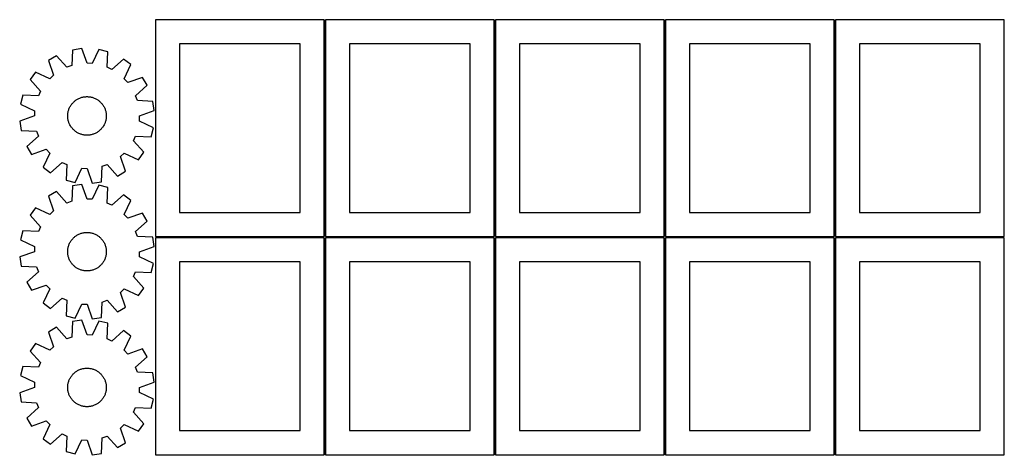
# Model space of a CAD drawing. Header units: millimetres. Extents: x 7 to 1243, y 7 to 2490.
# Tile 8 of 17: x 7 to 1231, y 852 to 1394. Entities that reach past the tile are written whole.
import ezdxf

# ---------------------------------------------------------------- set-up
doc = ezdxf.new("R2010")
doc.units = ezdxf.units.MM
doc.layers.add('COMMON', color=5, linetype='CONTINUOUS', true_color=0x0000ff)
doc.layers.add('CUT', color=7, linetype='CONTINUOUS', true_color=0x000000)

msp = doc.modelspace()

# ---------------------------------------------------------------- linework, layer by layer
at = {"layer": 'COMMON'}
for p, q in [((386.23213, 1124.000036), (386.23213, 1394.000036)), ((597.732136, 1124.000036), (597.732136, 1394.000036)), ((809.232142, 1124.000036), (809.232142, 1394.000036)), ((1020.732148, 1124.000036), (1020.732148, 1394.000036)), ((175.482124, 1123.25003), (385.482124, 1123.25003)), ((386.23213, 852.50003), (386.23213, 1122.50003)), ((386.98213, 1123.25003), (596.98213, 1123.25003)), ((597.732136, 852.50003), (597.732136, 1122.50003)), ((598.482136, 1123.25003), (808.482136, 1123.25003)), ((809.232142, 852.50003), (809.232142, 1122.50003)), ((809.982142, 1123.25003), (1019.982142, 1123.25003)), ((1020.732148, 852.50003), (1020.732148, 1122.50003)), ((1021.482148, 1123.25003), (1231.482148, 1123.25003)), ((596.98213, 851.75003), (429.500018, 851.75003)), ((699.500018, 851.75003), (598.482136, 851.75003)), ((808.482136, 851.75003), (701.000024, 851.75003)), ((971.000024, 851.75003), (809.982142, 851.75003)), ((1019.982142, 851.75003), (972.50003, 851.75003)), ((1231.482148, 851.75003), (1021.482148, 851.75003))]:
    msp.add_line(p, q, dxfattribs=at)
at = {"layer": 'CUT'}
for p, q in [((385.482124, 1394.000036), (175.482124, 1394.000036)), ((175.482124, 1394.000036), (175.482124, 1124.000036)), ((385.482124, 1124.000036), (385.482124, 1394.000036)), ((596.98213, 1394.000036), (386.98213, 1394.000036)), ((386.98213, 1394.000036), (386.98213, 1124.000036)), ((596.98213, 1124.000036), (596.98213, 1394.000036)), ((808.482136, 1394.000036), (598.482136, 1394.000036)), ((598.482136, 1394.000036), (598.482136, 1124.000036)), ((808.482136, 1124.000036), (808.482136, 1394.000036)), ((1019.982142, 1394.000036), (809.982142, 1394.000036)), ((809.982142, 1394.000036), (809.982142, 1124.000036)), ((1019.982142, 1124.000036), (1019.982142, 1394.000036)), ((1231.482148, 1394.000036), (1021.482148, 1394.000036)), ((1021.482148, 1394.000036), (1021.482148, 1124.000036)), ((1231.482148, 1124.000036), (1231.482148, 1394.000036)), ((355.482124, 1364.000036), (205.482124, 1364.000036)), ((205.482124, 1364.000036), (205.482124, 1154.000036)), ((355.482124, 1154.000036), (355.482124, 1364.000036)), ((566.98213, 1364.000036), (416.98213, 1364.000036)), ((416.98213, 1364.000036), (416.98213, 1154.000036)), ((566.98213, 1154.000036), (566.98213, 1364.000036)), ((778.482136, 1364.000036), (628.482136, 1364.000036)), ((628.482136, 1364.000036), (628.482136, 1154.000036)), ((778.482136, 1154.000036), (778.482136, 1364.000036)), ((989.982142, 1364.000036), (839.982142, 1364.000036)), ((839.982142, 1364.000036), (839.982142, 1154.000036)), ((989.982142, 1154.000036), (989.982142, 1364.000036)), ((1201.482148, 1364.000036), (1051.482148, 1364.000036)), ((1051.482148, 1364.000036), (1051.482148, 1154.000036)), ((1201.482148, 1154.000036), (1201.482148, 1364.000036)), ((52.10586, 1349.04987), (42.210873, 1343.119043)), ((65.167644, 1334.737909), (52.10586, 1349.04987)), ((72.239093, 1356.253656), (71.22161, 1336.904053)), ((83.650498, 1357.946378), (72.239093, 1356.253656)), ((90.241062, 1339.725322), (83.650498, 1357.946378)), ((105.00795, 1356.897154), (96.663145, 1339.409825)), ((116.19849, 1354.094069), (105.00795, 1356.897154)), ((115.314481, 1334.737909), (116.19849, 1354.094069)), ((42.210873, 1343.119043), (48.675614, 1324.852967)), ((71.22161, 1336.904053), (65.167644, 1334.737909)), ((96.663145, 1339.409825), (90.241062, 1339.725322)), ((135.528681, 1344.95157), (121.126976, 1331.988803)), ((144.794698, 1338.079423), (135.528681, 1344.95157)), ((136.570698, 1320.534958), (144.794698, 1338.079423)), ((26.366961, 1328.758958), (19.494814, 1319.492941)), ((43.911426, 1320.534958), (26.366961, 1328.758958)), ((48.675614, 1324.852967), (43.911426, 1320.534958)), ((121.126976, 1331.988803), (115.314481, 1334.737909)), ((19.494814, 1319.492941), (32.457581, 1305.091236)), ((140.888707, 1315.77077), (136.570698, 1320.534958)), ((159.154783, 1322.235511), (140.888707, 1315.77077)), ((150.773649, 1299.278741), (165.08561, 1312.340524)), ((165.08561, 1312.340524), (159.154783, 1322.235511)), ((10.352315, 1300.16275), (7.54923, 1288.97221)), ((29.708475, 1299.278741), (10.352315, 1300.16275)), ((32.457581, 1305.091236), (29.708475, 1299.278741)), ((152.939793, 1293.224774), (150.773649, 1299.278741)), ((7.54923, 1288.97221), (25.036559, 1280.627405)), ((69.060544, 1285.491848), (69.538532, 1286.346379)), ((69.538532, 1286.346379), (70.050977, 1287.180702)), ((70.050977, 1287.180702), (70.597027, 1287.993429)), ((70.597027, 1287.993429), (71.175772, 1288.783206)), ((71.175772, 1288.783206), (71.786249, 1289.548721)), ((71.786249, 1289.548721), (72.427443, 1290.288698)), ((72.427443, 1290.288698), (73.098286, 1291.001906)), ((73.098286, 1291.001906), (73.797661, 1291.687157)), ((73.797661, 1291.687157), (74.524404, 1292.343312)), ((74.524404, 1292.343312), (75.277307, 1292.969278)), ((75.277307, 1292.969278), (76.055115, 1293.564013)), ((76.055115, 1293.564013), (76.856534, 1294.126527)), ((76.856534, 1294.126527), (77.68023, 1294.655885)), ((77.68023, 1294.655885), (78.524833, 1295.151204)), ((78.524833, 1295.151204), (79.388936, 1295.611661)), ((79.388936, 1295.611661), (80.271102, 1296.03649)), ((80.271102, 1296.03649), (81.169861, 1296.424983)), ((81.169861, 1296.424983), (82.083719, 1296.776493)), ((82.083719, 1296.776493), (83.011153, 1297.090436)), ((83.011153, 1297.090436), (83.950622, 1297.366288)), ((83.950622, 1297.366288), (84.90056, 1297.603592)), ((84.90056, 1297.603592), (85.859386, 1297.801951)), ((85.859386, 1297.801951), (86.825506, 1297.961037)), ((86.825506, 1297.961037), (87.79731, 1298.080583)), ((87.79731, 1298.080583), (88.773182, 1298.160391)), ((88.773182, 1298.160391), (89.751497, 1298.200328)), ((89.751497, 1298.200328), (90.730627, 1298.200328)), ((90.730627, 1298.200328), (91.708942, 1298.160391)), ((91.708942, 1298.160391), (92.684814, 1298.080583)), ((92.684814, 1298.080583), (93.656618, 1297.961037)), ((93.656618, 1297.961037), (94.622738, 1297.801951)), ((94.622738, 1297.801951), (95.581564, 1297.603592)), ((95.581564, 1297.603592), (96.531502, 1297.366288)), ((96.531502, 1297.366288), (97.470971, 1297.090436)), ((97.470971, 1297.090436), (98.398405, 1296.776493)), ((98.398405, 1296.776493), (99.312263, 1296.424983)), ((99.312263, 1296.424983), (100.211022, 1296.03649)), ((100.211022, 1296.03649), (101.093188, 1295.611661)), ((101.093188, 1295.611661), (101.957291, 1295.151204)), ((101.957291, 1295.151204), (102.801894, 1294.655885)), ((102.801894, 1294.655885), (103.62559, 1294.126527)), ((103.62559, 1294.126527), (104.427009, 1293.564013)), ((104.427009, 1293.564013), (105.204817, 1292.969278)), ((105.204817, 1292.969278), (105.95772, 1292.343312)), ((105.95772, 1292.343312), (106.684463, 1291.687157)), ((106.684463, 1291.687157), (107.383838, 1291.001906)), ((107.383838, 1291.001906), (108.054681, 1290.288698)), ((108.054681, 1290.288698), (108.695875, 1289.548721)), ((108.695875, 1289.548721), (109.306352, 1288.783206)), ((109.306352, 1288.783206), (109.885097, 1287.993429)), ((109.885097, 1287.993429), (110.431147, 1287.180702)), ((110.431147, 1287.180702), (110.943592, 1286.346379)), ((110.943592, 1286.346379), (111.42158, 1285.491848)), ((172.289396, 1292.207291), (152.939793, 1293.224774)), ((173.982118, 1280.795886), (172.289396, 1292.207291)), ((24.721062, 1274.205322), (6.500006, 1267.614758)), ((25.036559, 1280.627405), (24.721062, 1274.205322)), ((66.241062, 1274.205322), (66.261035, 1275.184248)), ((66.261035, 1273.226396), (66.241062, 1274.205322)), ((66.261035, 1275.184248), (66.32092, 1276.161545)), ((66.32092, 1276.161545), (66.420618, 1277.135586)), ((66.420618, 1277.135586), (66.559963, 1278.104749)), ((66.559963, 1278.104749), (66.738722, 1279.067423)), ((66.738722, 1279.067423), (66.956599, 1280.022004)), ((66.956599, 1280.022004), (67.213231, 1280.966903)), ((67.213231, 1280.966903), (67.50819, 1281.900549)), ((67.50819, 1281.900549), (67.840986, 1282.821387)), ((67.840986, 1282.821387), (68.211064, 1283.727884)), ((68.211064, 1283.727884), (68.617809, 1284.618532)), ((68.617809, 1284.618532), (69.060544, 1285.491848)), ((111.42158, 1285.491848), (111.864315, 1284.618532)), ((111.864315, 1284.618532), (112.27106, 1283.727884)), ((112.27106, 1283.727884), (112.641139, 1282.821387)), ((112.641139, 1282.821387), (112.973934, 1281.900549)), ((112.973934, 1281.900549), (113.268893, 1280.966903)), ((113.268893, 1280.966903), (113.525525, 1280.022004)), ((113.525525, 1280.022004), (113.743402, 1279.067423)), ((113.743402, 1279.067423), (113.922161, 1278.104749)), ((113.922161, 1278.104749), (114.061506, 1277.135586)), ((114.061506, 1277.135586), (114.161204, 1276.161545)), ((114.161204, 1276.161545), (114.221089, 1275.184248)), ((114.221089, 1275.184248), (114.241062, 1274.205322)), ((114.241062, 1274.205322), (114.221089, 1273.226396)), ((155.445565, 1267.783239), (155.761062, 1274.205322)), ((155.761062, 1274.205322), (173.982118, 1280.795886)), ((6.500006, 1267.614758), (8.192728, 1256.203353)), ((66.32092, 1272.249099), (66.261035, 1273.226396)), ((66.420618, 1271.275058), (66.32092, 1272.249099)), ((66.559963, 1270.305895), (66.420618, 1271.275058)), ((66.738722, 1269.343221), (66.559963, 1270.305895)), ((66.956599, 1268.38864), (66.738722, 1269.343221)), ((67.213231, 1267.443741), (66.956599, 1268.38864)), ((67.50819, 1266.510095), (67.213231, 1267.443741)), ((67.840986, 1265.589257), (67.50819, 1266.510095)), ((68.211064, 1264.68276), (67.840986, 1265.589257)), ((68.617809, 1263.792112), (68.211064, 1264.68276)), ((69.060544, 1262.918796), (68.617809, 1263.792112)), ((69.538532, 1262.064266), (69.060544, 1262.918796)), ((70.050977, 1261.229942), (69.538532, 1262.064266)), ((110.943592, 1262.064266), (110.431147, 1261.229942)), ((111.42158, 1262.918796), (110.943592, 1262.064266)), ((111.864315, 1263.792112), (111.42158, 1262.918796)), ((112.27106, 1264.68276), (111.864315, 1263.792112)), ((112.641139, 1265.589257), (112.27106, 1264.68276)), ((112.973934, 1266.510095), (112.641139, 1265.589257)), ((113.268893, 1267.443741), (112.973934, 1266.510095)), ((113.525525, 1268.38864), (113.268893, 1267.443741)), ((113.743402, 1269.343221), (113.525525, 1268.38864)), ((113.922161, 1270.305895), (113.743402, 1269.343221)), ((114.061506, 1271.275058), (113.922161, 1270.305895)), ((114.161204, 1272.249099), (114.061506, 1271.275058)), ((114.221089, 1273.226396), (114.161204, 1272.249099)), ((172.932894, 1259.438435), (155.445565, 1267.783239)), ((8.192728, 1256.203353), (27.542331, 1255.18587)), ((27.542331, 1255.18587), (29.708475, 1249.131904)), ((70.597027, 1260.417216), (70.050977, 1261.229942)), ((71.175772, 1259.627438), (70.597027, 1260.417216)), ((71.786249, 1258.861923), (71.175772, 1259.627438)), ((72.427443, 1258.121946), (71.786249, 1258.861923)), ((73.098286, 1257.408738), (72.427443, 1258.121946)), ((73.797661, 1256.723487), (73.098286, 1257.408738)), ((74.524404, 1256.067332), (73.797661, 1256.723487)), ((75.277307, 1255.441366), (74.524404, 1256.067332)), ((76.055115, 1254.846631), (75.277307, 1255.441366)), ((76.856534, 1254.284117), (76.055115, 1254.846631)), ((77.68023, 1253.754759), (76.856534, 1254.284117)), ((78.524833, 1253.25944), (77.68023, 1253.754759)), ((79.388936, 1252.798983), (78.524833, 1253.25944)), ((80.271102, 1252.374154), (79.388936, 1252.798983)), ((81.169861, 1251.985661), (80.271102, 1252.374154)), ((82.083719, 1251.634151), (81.169861, 1251.985661)), ((83.011153, 1251.320208), (82.083719, 1251.634151)), ((83.950622, 1251.044356), (83.011153, 1251.320208)), ((84.90056, 1250.807052), (83.950622, 1251.044356)), ((85.859386, 1250.608693), (84.90056, 1250.807052)), ((86.825506, 1250.449607), (85.859386, 1250.608693)), ((87.79731, 1250.330061), (86.825506, 1250.449607)), ((88.773182, 1250.250253), (87.79731, 1250.330061)), ((89.751497, 1250.210316), (88.773182, 1250.250253)), ((90.730627, 1250.210316), (89.751497, 1250.210316)), ((91.708942, 1250.250253), (90.730627, 1250.210316)), ((92.684814, 1250.330061), (91.708942, 1250.250253)), ((93.656618, 1250.449607), (92.684814, 1250.330061)), ((94.622738, 1250.608693), (93.656618, 1250.449607)), ((95.581564, 1250.807052), (94.622738, 1250.608693)), ((96.531502, 1251.044356), (95.581564, 1250.807052)), ((97.470971, 1251.320208), (96.531502, 1251.044356)), ((98.398405, 1251.634151), (97.470971, 1251.320208)), ((99.312263, 1251.985661), (98.398405, 1251.634151)), ((100.211022, 1252.374154), (99.312263, 1251.985661)), ((101.093188, 1252.798983), (100.211022, 1252.374154)), ((101.957291, 1253.25944), (101.093188, 1252.798983)), ((102.801894, 1253.754759), (101.957291, 1253.25944)), ((103.62559, 1254.284117), (102.801894, 1253.754759)), ((104.427009, 1254.846631), (103.62559, 1254.284117)), ((105.204817, 1255.441366), (104.427009, 1254.846631)), ((105.95772, 1256.067332), (105.204817, 1255.441366)), ((106.684463, 1256.723487), (105.95772, 1256.067332)), ((107.383838, 1257.408738), (106.684463, 1256.723487)), ((108.054681, 1258.121946), (107.383838, 1257.408738)), ((108.695875, 1258.861923), (108.054681, 1258.121946)), ((109.306352, 1259.627438), (108.695875, 1258.861923)), ((109.885097, 1260.417216), (109.306352, 1259.627438)), ((110.431147, 1261.229942), (109.885097, 1260.417216)), ((170.129809, 1248.247895), (172.932894, 1259.438435)), ((29.708475, 1249.131904), (15.396514, 1236.07012)), ((148.024543, 1243.319408), (150.773649, 1249.131904)), ((160.98731, 1228.917703), (148.024543, 1243.319408)), ((150.773649, 1249.131904), (170.129809, 1248.247895)), ((15.396514, 1236.07012), (21.327341, 1226.175133)), ((21.327341, 1226.175133), (39.593417, 1232.639874)), ((43.911426, 1227.875686), (35.687426, 1210.331221)), ((39.593417, 1232.639874), (43.911426, 1227.875686)), ((131.80651, 1223.557677), (136.570698, 1227.875686)), ((136.570698, 1227.875686), (154.115163, 1219.651686)), ((154.115163, 1219.651686), (160.98731, 1228.917703)), ((44.953443, 1203.459074), (59.355148, 1216.421841)), ((59.355148, 1216.421841), (65.167644, 1213.672735)), ((65.167644, 1213.672735), (64.283635, 1194.316575)), ((109.260514, 1211.506591), (115.314481, 1213.672735)), ((115.314481, 1213.672735), (128.376264, 1199.360774)), ((138.271251, 1205.291601), (131.80651, 1223.557677)), ((35.687426, 1210.331221), (44.953443, 1203.459074)), ((75.474175, 1191.51349), (83.818979, 1209.000819)), ((83.818979, 1209.000819), (90.241062, 1208.685322)), ((90.241062, 1208.685322), (96.831626, 1190.464266)), ((108.243031, 1192.156988), (109.260514, 1211.506591)), ((128.376264, 1199.360774), (138.271251, 1205.291601)), ((64.283635, 1194.316575), (75.474175, 1191.51349)), ((83.650498, 1188.96426), (72.239093, 1187.271538)), ((90.241062, 1170.743204), (83.650498, 1188.96426)), ((96.831626, 1190.464266), (108.243031, 1192.156988)), ((52.10586, 1180.067752), (42.210873, 1174.136925)), ((65.167644, 1165.755791), (52.10586, 1180.067752)), ((72.239093, 1187.271538), (71.22161, 1167.921935)), ((105.00795, 1187.915036), (96.663145, 1170.427707)), ((116.19849, 1185.111951), (105.00795, 1187.915036)), ((115.314481, 1165.755791), (116.19849, 1185.111951)), ((42.210873, 1174.136925), (48.675614, 1155.870849)), ((71.22161, 1167.921935), (65.167644, 1165.755791)), ((96.663145, 1170.427707), (90.241062, 1170.743204)), ((121.126976, 1163.006685), (115.314481, 1165.755791)), ((135.528681, 1175.969452), (121.126976, 1163.006685)), ((144.794698, 1169.097305), (135.528681, 1175.969452)), ((136.570698, 1151.55284), (144.794698, 1169.097305)), ((26.366961, 1159.77684), (19.494814, 1150.510823)), ((43.911426, 1151.55284), (26.366961, 1159.77684)), ((48.675614, 1155.870849), (43.911426, 1151.55284)), ((140.888707, 1146.788652), (136.570698, 1151.55284)), ((159.154783, 1153.253393), (140.888707, 1146.788652)), ((165.08561, 1143.358406), (159.154783, 1153.253393)), ((205.482124, 1154.000036), (355.482124, 1154.000036)), ((416.98213, 1154.000036), (566.98213, 1154.000036)), ((628.482136, 1154.000036), (778.482136, 1154.000036)), ((839.982142, 1154.000036), (989.982142, 1154.000036)), ((1051.482148, 1154.000036), (1201.482148, 1154.000036)), ((19.494814, 1150.510823), (32.457581, 1136.109118)), ((150.773649, 1130.296623), (165.08561, 1143.358406)), ((10.352315, 1131.180632), (7.54923, 1119.990092)), ((29.708475, 1130.296623), (10.352315, 1131.180632)), ((32.457581, 1136.109118), (29.708475, 1130.296623)), ((79.388936, 1126.629543), (80.271102, 1127.054372)), ((80.271102, 1127.054372), (81.169861, 1127.442865)), ((81.169861, 1127.442865), (82.083719, 1127.794375)), ((82.083719, 1127.794375), (83.011153, 1128.108318)), ((83.011153, 1128.108318), (83.950622, 1128.38417)), ((83.950622, 1128.38417), (84.90056, 1128.621474)), ((84.90056, 1128.621474), (85.859386, 1128.819833)), ((85.859386, 1128.819833), (86.825506, 1128.978919)), ((86.825506, 1128.978919), (87.79731, 1129.098465)), ((87.79731, 1129.098465), (88.773182, 1129.178273)), ((88.773182, 1129.178273), (89.751497, 1129.21821)), ((89.751497, 1129.21821), (90.730627, 1129.21821)), ((90.730627, 1129.21821), (91.708942, 1129.178273)), ((91.708942, 1129.178273), (92.684814, 1129.098465)), ((92.684814, 1129.098465), (93.656618, 1128.978919)), ((93.656618, 1128.978919), (94.622738, 1128.819833)), ((94.622738, 1128.819833), (95.581564, 1128.621474)), ((95.581564, 1128.621474), (96.531502, 1128.38417)), ((96.531502, 1128.38417), (97.470971, 1128.108318)), ((97.470971, 1128.108318), (98.398405, 1127.794375)), ((98.398405, 1127.794375), (99.312263, 1127.442865)), ((99.312263, 1127.442865), (100.211022, 1127.054372)), ((100.211022, 1127.054372), (101.093188, 1126.629543)), ((152.939793, 1124.242656), (150.773649, 1130.296623)), ((7.54923, 1119.990092), (25.036559, 1111.645287)), ((67.840986, 1113.839269), (68.211064, 1114.745766)), ((68.211064, 1114.745766), (68.617809, 1115.636414)), ((68.617809, 1115.636414), (69.060544, 1116.50973)), ((69.060544, 1116.50973), (69.538532, 1117.364261)), ((69.538532, 1117.364261), (70.050977, 1118.198584)), ((70.050977, 1118.198584), (70.597027, 1119.011311)), ((70.597027, 1119.011311), (71.175772, 1119.801088)), ((71.175772, 1119.801088), (71.786249, 1120.566603)), ((71.786249, 1120.566603), (72.427443, 1121.30658)), ((72.427443, 1121.30658), (73.098286, 1122.019788)), ((73.098286, 1122.019788), (73.797661, 1122.705039)), ((73.797661, 1122.705039), (74.524404, 1123.361194)), ((74.524404, 1123.361194), (75.277307, 1123.98716)), ((75.277307, 1123.98716), (76.055115, 1124.581895)), ((76.055115, 1124.581895), (76.856534, 1125.144409)), ((76.856534, 1125.144409), (77.68023, 1125.673767)), ((77.68023, 1125.673767), (78.524833, 1126.169086)), ((78.524833, 1126.169086), (79.388936, 1126.629543)), ((101.093188, 1126.629543), (101.957291, 1126.169086)), ((101.957291, 1126.169086), (102.801894, 1125.673767)), ((102.801894, 1125.673767), (103.62559, 1125.144409)), ((103.62559, 1125.144409), (104.427009, 1124.581895)), ((104.427009, 1124.581895), (105.204817, 1123.98716)), ((105.204817, 1123.98716), (105.95772, 1123.361194)), ((105.95772, 1123.361194), (106.684463, 1122.705039)), ((106.684463, 1122.705039), (107.383838, 1122.019788)), ((107.383838, 1122.019788), (108.054681, 1121.30658)), ((108.054681, 1121.30658), (108.695875, 1120.566603)), ((108.695875, 1120.566603), (109.306352, 1119.801088)), ((109.306352, 1119.801088), (109.885097, 1119.011311)), ((109.885097, 1119.011311), (110.431147, 1118.198584)), ((110.431147, 1118.198584), (110.943592, 1117.364261)), ((110.943592, 1117.364261), (111.42158, 1116.50973)), ((111.42158, 1116.50973), (111.864315, 1115.636414)), ((111.864315, 1115.636414), (112.27106, 1114.745766)), ((112.27106, 1114.745766), (112.641139, 1113.839269)), ((172.289396, 1123.225173), (152.939793, 1124.242656)), ((173.982118, 1111.813768), (172.289396, 1123.225173)), ((175.482124, 1124.000036), (385.482124, 1124.000036)), ((385.482124, 1122.50003), (175.482124, 1122.50003)), ((175.482124, 1122.50003), (175.482124, 852.50003)), ((385.482124, 852.50003), (385.482124, 1122.50003)), ((386.98213, 1124.000036), (596.98213, 1124.000036)), ((596.98213, 1122.50003), (386.98213, 1122.50003)), ((386.98213, 1122.50003), (386.98213, 852.50003)), ((596.98213, 852.50003), (596.98213, 1122.50003)), ((598.482136, 1124.000036), (808.482136, 1124.000036)), ((808.482136, 1122.50003), (598.482136, 1122.50003)), ((598.482136, 1122.50003), (598.482136, 852.50003)), ((808.482136, 852.50003), (808.482136, 1122.50003)), ((809.982142, 1124.000036), (1019.982142, 1124.000036)), ((1019.982142, 1122.50003), (809.982142, 1122.50003)), ((809.982142, 1122.50003), (809.982142, 852.50003)), ((1019.982142, 852.50003), (1019.982142, 1122.50003)), ((1021.482148, 1124.000036), (1231.482148, 1124.000036)), ((1231.482148, 1122.50003), (1021.482148, 1122.50003)), ((1021.482148, 1122.50003), (1021.482148, 852.50003)), ((1231.482148, 852.50003), (1231.482148, 1122.50003)), ((24.721062, 1105.223204), (6.500006, 1098.63264)), ((25.036559, 1111.645287), (24.721062, 1105.223204)), ((66.241062, 1105.223204), (66.261035, 1106.20213)), ((66.261035, 1104.244278), (66.241062, 1105.223204)), ((66.261035, 1106.20213), (66.32092, 1107.179427)), ((66.32092, 1103.266981), (66.261035, 1104.244278)), ((66.32092, 1107.179427), (66.420618, 1108.153468)), ((66.420618, 1102.29294), (66.32092, 1103.266981)), ((66.420618, 1108.153468), (66.559963, 1109.122631)), ((66.559963, 1109.122631), (66.738722, 1110.085305)), ((66.738722, 1110.085305), (66.956599, 1111.039886)), ((66.956599, 1111.039886), (67.213231, 1111.984785)), ((67.213231, 1111.984785), (67.50819, 1112.918431)), ((67.50819, 1112.918431), (67.840986, 1113.839269)), ((112.641139, 1113.839269), (112.973934, 1112.918431)), ((112.973934, 1112.918431), (113.268893, 1111.984785)), ((113.268893, 1111.984785), (113.525525, 1111.039886)), ((113.525525, 1111.039886), (113.743402, 1110.085305)), ((113.743402, 1110.085305), (113.922161, 1109.122631)), ((113.922161, 1109.122631), (114.061506, 1108.153468)), ((114.061506, 1108.153468), (114.161204, 1107.179427)), ((114.161204, 1103.266981), (114.061506, 1102.29294)), ((114.161204, 1107.179427), (114.221089, 1106.20213)), ((114.221089, 1104.244278), (114.161204, 1103.266981)), ((114.221089, 1106.20213), (114.241062, 1105.223204)), ((114.241062, 1105.223204), (114.221089, 1104.244278)), ((155.445565, 1098.801121), (155.761062, 1105.223204)), ((155.761062, 1105.223204), (173.982118, 1111.813768)), ((6.500006, 1098.63264), (8.192728, 1087.221235)), ((66.559963, 1101.323777), (66.420618, 1102.29294)), ((66.738722, 1100.361103), (66.559963, 1101.323777)), ((66.956599, 1099.406522), (66.738722, 1100.361103)), ((67.213231, 1098.461623), (66.956599, 1099.406522)), ((67.50819, 1097.527977), (67.213231, 1098.461623)), ((67.840986, 1096.607139), (67.50819, 1097.527977)), ((68.211064, 1095.700642), (67.840986, 1096.607139)), ((68.617809, 1094.809994), (68.211064, 1095.700642)), ((69.060544, 1093.936678), (68.617809, 1094.809994)), ((69.538532, 1093.082148), (69.060544, 1093.936678)), ((70.050977, 1092.247824), (69.538532, 1093.082148)), ((70.597027, 1091.435098), (70.050977, 1092.247824)), ((71.175772, 1090.64532), (70.597027, 1091.435098)), ((71.786249, 1089.879805), (71.175772, 1090.64532)), ((109.306352, 1090.64532), (108.695875, 1089.879805)), ((109.885097, 1091.435098), (109.306352, 1090.64532)), ((110.431147, 1092.247824), (109.885097, 1091.435098)), ((110.943592, 1093.082148), (110.431147, 1092.247824)), ((111.42158, 1093.936678), (110.943592, 1093.082148)), ((111.864315, 1094.809994), (111.42158, 1093.936678)), ((112.27106, 1095.700642), (111.864315, 1094.809994)), ((112.641139, 1096.607139), (112.27106, 1095.700642)), ((112.973934, 1097.527977), (112.641139, 1096.607139)), ((113.268893, 1098.461623), (112.973934, 1097.527977)), ((113.525525, 1099.406522), (113.268893, 1098.461623)), ((113.743402, 1100.361103), (113.525525, 1099.406522)), ((113.922161, 1101.323777), (113.743402, 1100.361103)), ((114.061506, 1102.29294), (113.922161, 1101.323777)), ((172.932894, 1090.456317), (155.445565, 1098.801121)), ((170.129809, 1079.265777), (172.932894, 1090.456317)), ((355.482124, 1092.50003), (205.482124, 1092.50003)), ((205.482124, 1092.50003), (205.482124, 882.50003)), ((355.482124, 882.50003), (355.482124, 1092.50003)), ((566.98213, 1092.50003), (416.98213, 1092.50003)), ((416.98213, 1092.50003), (416.98213, 882.50003)), ((566.98213, 882.50003), (566.98213, 1092.50003)), ((778.482136, 1092.50003), (628.482136, 1092.50003)), ((628.482136, 1092.50003), (628.482136, 882.50003)), ((778.482136, 882.50003), (778.482136, 1092.50003)), ((989.982142, 1092.50003), (839.982142, 1092.50003)), ((839.982142, 1092.50003), (839.982142, 882.50003)), ((989.982142, 882.50003), (989.982142, 1092.50003)), ((1201.482148, 1092.50003), (1051.482148, 1092.50003)), ((1051.482148, 1092.50003), (1051.482148, 882.50003)), ((1201.482148, 882.50003), (1201.482148, 1092.50003)), ((8.192728, 1087.221235), (27.542331, 1086.203752)), ((29.708475, 1080.149786), (15.396514, 1067.088002)), ((27.542331, 1086.203752), (29.708475, 1080.149786)), ((72.427443, 1089.139828), (71.786249, 1089.879805)), ((73.098286, 1088.42662), (72.427443, 1089.139828)), ((73.797661, 1087.741369), (73.098286, 1088.42662)), ((74.524404, 1087.085214), (73.797661, 1087.741369)), ((75.277307, 1086.459248), (74.524404, 1087.085214)), ((76.055115, 1085.864513), (75.277307, 1086.459248)), ((76.856534, 1085.301999), (76.055115, 1085.864513)), ((77.68023, 1084.772641), (76.856534, 1085.301999)), ((78.524833, 1084.277322), (77.68023, 1084.772641)), ((79.388936, 1083.816865), (78.524833, 1084.277322)), ((80.271102, 1083.392036), (79.388936, 1083.816865)), ((81.169861, 1083.003543), (80.271102, 1083.392036)), ((82.083719, 1082.652033), (81.169861, 1083.003543)), ((83.011153, 1082.33809), (82.083719, 1082.652033)), ((83.950622, 1082.062238), (83.011153, 1082.33809)), ((84.90056, 1081.824934), (83.950622, 1082.062238)), ((85.859386, 1081.626575), (84.90056, 1081.824934)), ((86.825506, 1081.467489), (85.859386, 1081.626575)), ((87.79731, 1081.347943), (86.825506, 1081.467489)), ((88.773182, 1081.268135), (87.79731, 1081.347943)), ((89.751497, 1081.228198), (88.773182, 1081.268135)), ((90.730627, 1081.228198), (89.751497, 1081.228198)), ((91.708942, 1081.268135), (90.730627, 1081.228198)), ((92.684814, 1081.347943), (91.708942, 1081.268135)), ((93.656618, 1081.467489), (92.684814, 1081.347943)), ((94.622738, 1081.626575), (93.656618, 1081.467489)), ((95.581564, 1081.824934), (94.622738, 1081.626575)), ((96.531502, 1082.062238), (95.581564, 1081.824934)), ((97.470971, 1082.33809), (96.531502, 1082.062238)), ((98.398405, 1082.652033), (97.470971, 1082.33809)), ((99.312263, 1083.003543), (98.398405, 1082.652033)), ((100.211022, 1083.392036), (99.312263, 1083.003543)), ((101.093188, 1083.816865), (100.211022, 1083.392036)), ((101.957291, 1084.277322), (101.093188, 1083.816865)), ((102.801894, 1084.772641), (101.957291, 1084.277322)), ((103.62559, 1085.301999), (102.801894, 1084.772641)), ((104.427009, 1085.864513), (103.62559, 1085.301999)), ((105.204817, 1086.459248), (104.427009, 1085.864513)), ((105.95772, 1087.085214), (105.204817, 1086.459248)), ((106.684463, 1087.741369), (105.95772, 1087.085214)), ((107.383838, 1088.42662), (106.684463, 1087.741369)), ((108.054681, 1089.139828), (107.383838, 1088.42662)), ((108.695875, 1089.879805), (108.054681, 1089.139828)), ((148.024543, 1074.33729), (150.773649, 1080.149786)), ((150.773649, 1080.149786), (170.129809, 1079.265777)), ((15.396514, 1067.088002), (21.327341, 1057.193015)), ((160.98731, 1059.935585), (148.024543, 1074.33729)), ((21.327341, 1057.193015), (39.593417, 1063.657756)), ((43.911426, 1058.893568), (35.687426, 1041.349103)), ((39.593417, 1063.657756), (43.911426, 1058.893568)), ((131.80651, 1054.575559), (136.570698, 1058.893568)), ((138.271251, 1036.309483), (131.80651, 1054.575559)), ((136.570698, 1058.893568), (154.115163, 1050.669568)), ((154.115163, 1050.669568), (160.98731, 1059.935585)), ((35.687426, 1041.349103), (44.953443, 1034.476956)), ((44.953443, 1034.476956), (59.355148, 1047.439723)), ((59.355148, 1047.439723), (65.167644, 1044.690617)), ((65.167644, 1044.690617), (64.283635, 1025.334457)), ((108.243031, 1023.17487), (109.260514, 1042.524473)), ((109.260514, 1042.524473), (115.314481, 1044.690617)), ((115.314481, 1044.690617), (128.376264, 1030.378656)), ((75.474175, 1022.531372), (83.818979, 1040.018701)), ((83.818979, 1040.018701), (90.241062, 1039.703204)), ((90.241062, 1039.703204), (96.831626, 1021.482148)), ((128.376264, 1030.378656), (138.271251, 1036.309483)), ((64.283635, 1025.334457), (75.474175, 1022.531372)), ((72.239093, 1018.28942), (71.22161, 998.939817)), ((83.650498, 1019.982142), (72.239093, 1018.28942)), ((90.241062, 1001.761086), (83.650498, 1019.982142)), ((105.00795, 1018.932918), (96.663145, 1001.445589)), ((96.831626, 1021.482148), (108.243031, 1023.17487)), ((116.19849, 1016.129833), (105.00795, 1018.932918)), ((52.10586, 1011.085634), (42.210873, 1005.154807)), ((42.210873, 1005.154807), (48.675614, 986.888731)), ((65.167644, 996.773673), (52.10586, 1011.085634)), ((115.314481, 996.773673), (116.19849, 1016.129833)), ((135.528681, 1006.987334), (121.126976, 994.024567)), ((144.794698, 1000.115187), (135.528681, 1006.987334)), ((71.22161, 998.939817), (65.167644, 996.773673)), ((96.663145, 1001.445589), (90.241062, 1001.761086)), ((121.126976, 994.024567), (115.314481, 996.773673)), ((136.570698, 982.570722), (144.794698, 1000.115187)), ((26.366961, 990.794722), (19.494814, 981.528705)), ((19.494814, 981.528705), (32.457581, 967.127)), ((43.911426, 982.570722), (26.366961, 990.794722)), ((48.675614, 986.888731), (43.911426, 982.570722)), ((140.888707, 977.806534), (136.570698, 982.570722)), ((159.154783, 984.271275), (140.888707, 977.806534)), ((165.08561, 974.376288), (159.154783, 984.271275)), ((150.773649, 961.314505), (165.08561, 974.376288)), ((10.352315, 962.198514), (7.54923, 951.007974)), ((29.708475, 961.314505), (10.352315, 962.198514)), ((32.457581, 967.127), (29.708475, 961.314505)), ((75.277307, 955.005042), (76.055115, 955.599777)), ((76.055115, 955.599777), (76.856534, 956.162291)), ((76.856534, 956.162291), (77.68023, 956.691649)), ((77.68023, 956.691649), (78.524833, 957.186968)), ((78.524833, 957.186968), (79.388936, 957.647425)), ((79.388936, 957.647425), (80.271102, 958.072254)), ((80.271102, 958.072254), (81.169861, 958.460747)), ((81.169861, 958.460747), (82.083719, 958.812257)), ((82.083719, 958.812257), (83.011153, 959.1262)), ((83.011153, 959.1262), (83.950622, 959.402052)), ((83.950622, 959.402052), (84.90056, 959.639356)), ((84.90056, 959.639356), (85.859386, 959.837715)), ((85.859386, 959.837715), (86.825506, 959.996801)), ((86.825506, 959.996801), (87.79731, 960.116347)), ((87.79731, 960.116347), (88.773182, 960.196155)), ((88.773182, 960.196155), (89.751497, 960.236092)), ((89.751497, 960.236092), (90.730627, 960.236092)), ((90.730627, 960.236092), (91.708942, 960.196155)), ((91.708942, 960.196155), (92.684814, 960.116347)), ((92.684814, 960.116347), (93.656618, 959.996801)), ((93.656618, 959.996801), (94.622738, 959.837715)), ((94.622738, 959.837715), (95.581564, 959.639356)), ((95.581564, 959.639356), (96.531502, 959.402052)), ((96.531502, 959.402052), (97.470971, 959.1262)), ((97.470971, 959.1262), (98.398405, 958.812257)), ((98.398405, 958.812257), (99.312263, 958.460747)), ((99.312263, 958.460747), (100.211022, 958.072254)), ((100.211022, 958.072254), (101.093188, 957.647425)), ((101.093188, 957.647425), (101.957291, 957.186968)), ((101.957291, 957.186968), (102.801894, 956.691649)), ((102.801894, 956.691649), (103.62559, 956.162291)), ((103.62559, 956.162291), (104.427009, 955.599777)), ((104.427009, 955.599777), (105.204817, 955.005042)), ((152.939793, 955.260538), (150.773649, 961.314505)), ((7.54923, 951.007974), (25.036559, 942.663169)), ((67.213231, 943.002667), (67.50819, 943.936313)), ((67.50819, 943.936313), (67.840986, 944.857151)), ((67.840986, 944.857151), (68.211064, 945.763648)), ((68.211064, 945.763648), (68.617809, 946.654296)), ((68.617809, 946.654296), (69.060544, 947.527612)), ((69.060544, 947.527612), (69.538532, 948.382143)), ((69.538532, 948.382143), (70.050977, 949.216466)), ((70.050977, 949.216466), (70.597027, 950.029193)), ((70.597027, 950.029193), (71.175772, 950.81897)), ((71.175772, 950.81897), (71.786249, 951.584485)), ((71.786249, 951.584485), (72.427443, 952.324462)), ((72.427443, 952.324462), (73.098286, 953.03767)), ((73.098286, 953.03767), (73.797661, 953.722921)), ((73.797661, 953.722921), (74.524404, 954.379076)), ((74.524404, 954.379076), (75.277307, 955.005042)), ((105.204817, 955.005042), (105.95772, 954.379076)), ((105.95772, 954.379076), (106.684463, 953.722921)), ((106.684463, 953.722921), (107.383838, 953.03767)), ((107.383838, 953.03767), (108.054681, 952.324462)), ((108.054681, 952.324462), (108.695875, 951.584485)), ((108.695875, 951.584485), (109.306352, 950.81897)), ((109.306352, 950.81897), (109.885097, 950.029193)), ((109.885097, 950.029193), (110.431147, 949.216466)), ((110.431147, 949.216466), (110.943592, 948.382143)), ((110.943592, 948.382143), (111.42158, 947.527612)), ((111.42158, 947.527612), (111.864315, 946.654296)), ((111.864315, 946.654296), (112.27106, 945.763648)), ((112.27106, 945.763648), (112.641139, 944.857151)), ((112.641139, 944.857151), (112.973934, 943.936313)), ((112.973934, 943.936313), (113.268893, 943.002667)), ((172.289396, 954.243055), (152.939793, 955.260538)), ((173.982118, 942.83165), (172.289396, 954.243055)), ((24.721062, 936.241086), (6.500006, 929.650522)), ((25.036559, 942.663169), (24.721062, 936.241086)), ((66.241062, 936.241086), (66.261035, 937.220012)), ((66.261035, 935.26216), (66.241062, 936.241086)), ((66.261035, 937.220012), (66.32092, 938.197309)), ((66.32092, 934.284863), (66.261035, 935.26216)), ((66.32092, 938.197309), (66.420618, 939.17135)), ((66.420618, 933.310822), (66.32092, 934.284863)), ((66.420618, 939.17135), (66.559963, 940.140513)), ((66.559963, 932.341659), (66.420618, 933.310822)), ((66.559963, 940.140513), (66.738722, 941.103187)), ((66.738722, 931.378985), (66.559963, 932.341659)), ((66.738722, 941.103187), (66.956599, 942.057768)), ((66.956599, 930.424404), (66.738722, 931.378985)), ((66.956599, 942.057768), (67.213231, 943.002667)), ((113.268893, 943.002667), (113.525525, 942.057768)), ((113.525525, 942.057768), (113.743402, 941.103187)), ((113.743402, 931.378985), (113.525525, 930.424404)), ((113.743402, 941.103187), (113.922161, 940.140513)), ((113.922161, 932.341659), (113.743402, 931.378985)), ((113.922161, 940.140513), (114.061506, 939.17135)), ((114.061506, 933.310822), (113.922161, 932.341659)), ((114.061506, 939.17135), (114.161204, 938.197309)), ((114.161204, 934.284863), (114.061506, 933.310822)), ((114.161204, 938.197309), (114.221089, 937.220012)), ((114.221089, 935.26216), (114.161204, 934.284863)), ((114.221089, 937.220012), (114.241062, 936.241086)), ((114.241062, 936.241086), (114.221089, 935.26216)), ((155.445565, 929.819003), (155.761062, 936.241086)), ((155.761062, 936.241086), (173.982118, 942.83165)), ((6.500006, 929.650522), (8.192728, 918.239117)), ((67.213231, 929.479505), (66.956599, 930.424404)), ((67.50819, 928.545859), (67.213231, 929.479505)), ((67.840986, 927.625021), (67.50819, 928.545859)), ((68.211064, 926.718524), (67.840986, 927.625021)), ((68.617809, 925.827876), (68.211064, 926.718524)), ((69.060544, 924.95456), (68.617809, 925.827876)), ((69.538532, 924.10003), (69.060544, 924.95456)), ((70.050977, 923.265706), (69.538532, 924.10003)), ((70.597027, 922.45298), (70.050977, 923.265706)), ((71.175772, 921.663202), (70.597027, 922.45298)), ((71.786249, 920.897687), (71.175772, 921.663202)), ((72.427443, 920.15771), (71.786249, 920.897687)), ((73.098286, 919.444502), (72.427443, 920.15771)), ((73.797661, 918.759251), (73.098286, 919.444502)), ((74.524404, 918.103096), (73.797661, 918.759251)), ((106.684463, 918.759251), (105.95772, 918.103096)), ((107.383838, 919.444502), (106.684463, 918.759251)), ((108.054681, 920.15771), (107.383838, 919.444502)), ((108.695875, 920.897687), (108.054681, 920.15771)), ((109.306352, 921.663202), (108.695875, 920.897687)), ((109.885097, 922.45298), (109.306352, 921.663202)), ((110.431147, 923.265706), (109.885097, 922.45298)), ((110.943592, 924.10003), (110.431147, 923.265706)), ((111.42158, 924.95456), (110.943592, 924.10003)), ((111.864315, 925.827876), (111.42158, 924.95456)), ((112.27106, 926.718524), (111.864315, 925.827876)), ((112.641139, 927.625021), (112.27106, 926.718524)), ((112.973934, 928.545859), (112.641139, 927.625021)), ((113.268893, 929.479505), (112.973934, 928.545859)), ((113.525525, 930.424404), (113.268893, 929.479505)), ((172.932894, 921.474199), (155.445565, 929.819003)), ((170.129809, 910.283659), (172.932894, 921.474199)), ((8.192728, 918.239117), (27.542331, 917.221634)), ((29.708475, 911.167668), (15.396514, 898.105884)), ((27.542331, 917.221634), (29.708475, 911.167668)), ((75.277307, 917.47713), (74.524404, 918.103096)), ((76.055115, 916.882395), (75.277307, 917.47713)), ((76.856534, 916.319881), (76.055115, 916.882395)), ((77.68023, 915.790523), (76.856534, 916.319881)), ((78.524833, 915.295204), (77.68023, 915.790523)), ((79.388936, 914.834747), (78.524833, 915.295204)), ((80.271102, 914.409918), (79.388936, 914.834747)), ((81.169861, 914.021425), (80.271102, 914.409918)), ((82.083719, 913.669915), (81.169861, 914.021425)), ((83.011153, 913.355972), (82.083719, 913.669915)), ((83.950622, 913.08012), (83.011153, 913.355972)), ((84.90056, 912.842816), (83.950622, 913.08012)), ((85.859386, 912.644457), (84.90056, 912.842816)), ((86.825506, 912.485371), (85.859386, 912.644457)), ((87.79731, 912.365825), (86.825506, 912.485371)), ((88.773182, 912.286017), (87.79731, 912.365825)), ((89.751497, 912.24608), (88.773182, 912.286017)), ((90.730627, 912.24608), (89.751497, 912.24608)), ((91.708942, 912.286017), (90.730627, 912.24608)), ((92.684814, 912.365825), (91.708942, 912.286017)), ((93.656618, 912.485371), (92.684814, 912.365825)), ((94.622738, 912.644457), (93.656618, 912.485371)), ((95.581564, 912.842816), (94.622738, 912.644457)), ((96.531502, 913.08012), (95.581564, 912.842816)), ((97.470971, 913.355972), (96.531502, 913.08012)), ((98.398405, 913.669915), (97.470971, 913.355972)), ((99.312263, 914.021425), (98.398405, 913.669915)), ((100.211022, 914.409918), (99.312263, 914.021425)), ((101.093188, 914.834747), (100.211022, 914.409918)), ((101.957291, 915.295204), (101.093188, 914.834747)), ((102.801894, 915.790523), (101.957291, 915.295204)), ((103.62559, 916.319881), (102.801894, 915.790523)), ((104.427009, 916.882395), (103.62559, 916.319881)), ((105.204817, 917.47713), (104.427009, 916.882395)), ((105.95772, 918.103096), (105.204817, 917.47713)), ((148.024543, 905.355172), (150.773649, 911.167668)), ((150.773649, 911.167668), (170.129809, 910.283659)), ((15.396514, 898.105884), (21.327341, 888.210897)), ((21.327341, 888.210897), (39.593417, 894.675638)), ((39.593417, 894.675638), (43.911426, 889.91145)), ((160.98731, 890.953467), (148.024543, 905.355172)), ((43.911426, 889.91145), (35.687426, 872.366985)), ((131.80651, 885.593441), (136.570698, 889.91145)), ((138.271251, 867.327365), (131.80651, 885.593441)), ((136.570698, 889.91145), (154.115163, 881.68745)), ((154.115163, 881.68745), (160.98731, 890.953467)), ((205.482124, 882.50003), (355.482124, 882.50003)), ((416.98213, 882.50003), (566.98213, 882.50003)), ((628.482136, 882.50003), (778.482136, 882.50003)), ((839.982142, 882.50003), (989.982142, 882.50003)), ((1051.482148, 882.50003), (1201.482148, 882.50003)), ((35.687426, 872.366985), (44.953443, 865.494838)), ((44.953443, 865.494838), (59.355148, 878.457605)), ((59.355148, 878.457605), (65.167644, 875.708499)), ((65.167644, 875.708499), (64.283635, 856.352339)), ((75.474175, 853.549254), (83.818979, 871.036583)), ((83.818979, 871.036583), (90.241062, 870.721086)), ((90.241062, 870.721086), (96.831626, 852.50003)), ((108.243031, 854.192752), (109.260514, 873.542355)), ((109.260514, 873.542355), (115.314481, 875.708499)), ((115.314481, 875.708499), (128.376264, 861.396538)), ((128.376264, 861.396538), (138.271251, 867.327365)), ((64.283635, 856.352339), (75.474175, 853.549254)), ((96.831626, 852.50003), (108.243031, 854.192752)), ((175.482124, 852.50003), (385.482124, 852.50003)), ((386.98213, 852.50003), (596.98213, 852.50003)), ((598.482136, 852.50003), (808.482136, 852.50003)), ((809.982142, 852.50003), (1019.982142, 852.50003)), ((1021.482148, 852.50003), (1231.482148, 852.50003))]:
    msp.add_line(p, q, dxfattribs=at)

doc.saveas('drawing.dxf')
